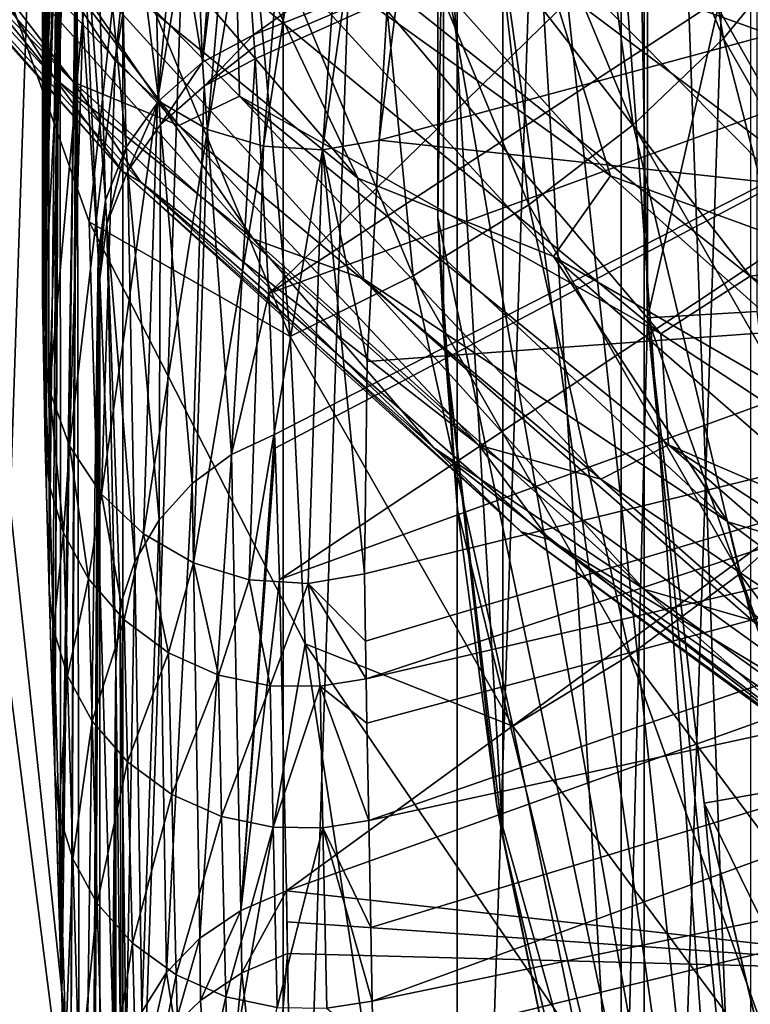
# Model space of a CAD drawing. Header units: metres. Extents: x -44 to 117, y -432 to 89.
# Tile 195 of 256: x -15.32 to -13, y -370.38 to -367.25. Entities that reach past the tile are written whole.
import ezdxf

# ---------------------------------------------------------------- set-up
doc = ezdxf.new("R2010")
doc.units = ezdxf.units.M
doc.layers.add('solid_125568', color=7, linetype='CONTINUOUS')

msp = doc.modelspace()

# ---------------------------------------------------------------- linework, layer by layer
at = {"layer": 'solid_125568'}
for points in [[(-12.704792, -355.645508, 850.690674), (-13.33773, -374.547577, 864.423828), (-13.337739, -356.216278, 851.105347)], [(-12.704792, -355.645508, 850.690674), (-12.704781, -375.118347, 864.838501), (-13.33773, -374.547577, 864.423828)], [(-13.337739, -356.216278, 851.105347), (-13.931556, -373.949921, 863.989624), (-13.931565, -356.813934, 851.539551)], [(-13.337739, -356.216278, 851.105347), (-13.33773, -374.547577, 864.423828), (-13.931556, -373.949921, 863.989624)], [(-13.931565, -356.813934, 851.539551), (-14.484526, -373.327118, 863.537109), (-14.484539, -357.436737, 851.992065)], [(-13.931565, -356.813934, 851.539551), (-13.931556, -373.949921, 863.989624), (-14.484526, -373.327118, 863.537109)], [(-14.484539, -357.436737, 851.992065), (-14.99498, -372.681061, 863.067688), (-14.994993, -358.082794, 852.461487)], [(-14.484539, -357.436737, 851.992065), (-14.484526, -373.327118, 863.537109), (-14.99498, -372.681061, 863.067688)], [(-14.994993, -358.082794, 852.461487), (-15.461454, -372.01355, 862.582764), (-15.461469, -358.750305, 852.946411)], [(-14.994993, -358.082794, 852.461487), (-14.99498, -372.681061, 863.067688), (-15.461454, -372.01355, 862.582764)], [(-13.341298, -363.191406, 154.391144), (-13, -362.227142, 153.800003), (-13, -372.619476, 153.800003)], [(-13.341298, -363.191406, 154.391144), (-13, -372.619476, 153.800003), (-13.610633, -364.147919, 154.857651)], [(-13.410286, -363.405518, 177.800003), (-13.787317, -364.9953, 177.800003), (-13.410283, -371.441101, 177.800003)], [(-13.326601, -368.202484, 177.800003), (-13.410286, -363.405518, 177.800003), (-13.410283, -371.441101, 177.800003)], [(-13.326601, -368.202484, 177.800003), (-13.3266, -366.644104, 177.800003), (-13.410286, -363.405518, 177.800003)], [(-13.610633, -364.147919, 154.857651), (-13, -372.619476, 153.800003), (-13.806292, -365.09729, 155.196533)], [(-15.236679, -364.438171, 289.153381), (-15.25, -364.986877, 284.50174), (-15.238944, -367.466003, 288.583466)], [(-15.236679, -364.438171, 289.153381), (-15.238944, -367.466003, 288.583466), (-15.206401, -366.874725, 292.766296)], [(-15.25, -364.986877, 284.50174), (-15.25, -368.037659, 284.341858), (-15.238944, -367.466003, 288.583466)], [(-15.25, -364.986877, 284.50174), (-15.245485, -365.291016, 281.794586), (-15.25, -368.037659, 284.341858)], [(-13.787317, -364.9953, 177.800003), (-13.975462, -366.606171, 177.800003), (-13.787315, -369.851318, 177.800003)], [(-13.787317, -364.9953, 177.800003), (-13.787315, -369.851318, 177.800003), (-13.410283, -371.441101, 177.800003)], [(-16.021473, -371.101959, 865.628662), (-14.966763, -372.415894, 866.583252), (-15.899395, -365.067871, 861.244629)], [(-14.966763, -372.415894, 866.583252), (-15.598846, -366.498932, 862.284363), (-15.899395, -365.067871, 861.244629)], [(-13.806292, -365.09729, 155.196533), (-13, -372.619476, 153.800003), (-13.930937, -366.038635, 155.41243)], [(-14.791455, -365.184052, 307.153687), (-15.121092, -367.229431, 292.816864), (-15.019219, -367.382782, 292.838043)], [(-14.677478, -365.315155, 307.170654), (-14.791455, -365.184052, 307.153687), (-15.019219, -367.382782, 292.838043)], [(-15.245485, -365.291016, 281.794586), (-15.249589, -368.14444, 283.523895), (-15.25, -368.037659, 284.341858)], [(-15.245485, -365.291016, 281.794586), (-15.248346, -368.250732, 282.701996), (-15.249589, -368.14444, 283.523895)], [(-15.245485, -365.291016, 281.794586), (-15.241152, -368.607544, 280.54422), (-15.248346, -368.250732, 282.701996)], [(-15.245485, -365.291016, 281.794586), (-15.232185, -365.579559, 279.124573), (-15.241152, -368.607544, 280.54422)], [(-14.677478, -365.315155, 307.170654), (-15.019219, -367.382782, 292.838043), (-14.884935, -367.508514, 292.854889)], [(-14.535792, -365.41983, 307.18277), (-14.677478, -365.315155, 307.170654), (-14.884935, -367.508514, 292.854889)], [(-14.535792, -365.41983, 307.18277), (-14.884935, -367.508514, 292.854889), (-14.725095, -367.600464, 292.866577)], [(-14.376568, -365.490662, 307.189209), (-14.535792, -365.41983, 307.18277), (-14.725095, -367.600464, 292.866577)], [(-14.376568, -365.490662, 307.189209), (-14.725095, -367.600464, 292.866577), (-14.547743, -367.653809, 292.872498)], [(-14.211884, -365.525146, 307.189911), (-14.376568, -365.490662, 307.189209), (-14.547743, -367.653809, 292.872498)], [(-13.908122, -365.49704, 307.187378), (-14.180046, -367.63443, 292.865875), (-12.224305, -367.106537, 292.789368)], [(-14.052959, -365.525757, 307.185547), (-14.180046, -367.63443, 292.865875), (-13.908122, -365.49704, 307.187378)], [(-12.085874, -365.527893, 269.892395), (-14.578855, -367.300354, 267.27179), (-14.635118, -366.500702, 269.98175)], [(-13.085814, -366.707611, 267.218292), (-14.578855, -367.300354, 267.27179), (-12.085874, -365.527893, 269.892395)], [(-14.211884, -365.525146, 307.189911), (-14.547743, -367.653809, 292.872498), (-14.359934, -367.665192, 292.872192)], [(-14.052959, -365.525757, 307.185547), (-14.211884, -365.525146, 307.189911), (-14.359934, -367.665192, 292.872192)], [(-14.052959, -365.525757, 307.185547), (-14.359934, -367.665192, 292.872192), (-14.180046, -367.63443, 292.865875)], [(-15.232185, -365.579559, 279.124573), (-15.237348, -368.755707, 279.798798), (-15.241152, -368.607544, 280.54422)], [(-15.232185, -365.579559, 279.124573), (-15.228593, -369.065674, 278.42746), (-15.237348, -368.755707, 279.798798)], [(-15.232185, -365.579559, 279.124573), (-15.196634, -366.121429, 275.189362), (-15.228593, -369.065674, 278.42746)], [(-13.572306, -366.142883, 863.128296), (-13.085316, -367.312195, 863.977844), (-13.331074, -365.878723, 863.377869)], [(-13.085316, -367.312195, 863.977844), (-12.852739, -367.027252, 864.212341), (-13.331074, -365.878723, 863.377869)], [(-13.930937, -366.038635, 155.41243), (-13, -372.619476, 153.800003), (-13.993933, -366.965973, 155.521545)], [(-15.196634, -366.121429, 275.189362), (-15.218055, -369.413727, 277.110657), (-15.228593, -369.065674, 278.42746)], [(-15.196634, -366.121429, 275.189362), (-15.211059, -369.638611, 276.35379), (-15.218055, -369.413727, 277.110657)], [(-15.196634, -366.121429, 275.189362), (-15.193983, -366.160736, 274.960205), (-15.211059, -369.638611, 276.35379)], [(-13.869694, -366.390869, 862.927429), (-13.372033, -367.585815, 863.795593), (-13.572306, -366.142883, 863.128296)], [(-13.372033, -367.585815, 863.795593), (-13.085316, -367.312195, 863.977844), (-13.572306, -366.142883, 863.128296)], [(-16.243168, -366.169891, 871.794739), (-15.211254, -367.438904, 872.886963), (-16.094326, -366.487701, 872.502136)], [(-15.658685, -366.73465, 871.888), (-15.211254, -367.438904, 872.886963), (-16.243168, -366.169891, 871.794739)], [(-15.193983, -366.160736, 274.960205), (-15.192678, -370.232086, 274.637085), (-15.211059, -369.638611, 276.35379)], [(-15.193983, -366.160736, 274.960205), (-15.143013, -366.921692, 271.299286), (-15.192678, -370.232086, 274.637085)], [(-14.530826, -368.122101, 264.949524), (-13.085814, -366.707611, 267.218292), (-11.553804, -366.178009, 267.170502)], [(-14.530826, -368.122101, 264.949524), (-11.553804, -366.178009, 267.170502), (-11.428061, -366.989655, 264.852448)], [(-16.269987, -366.194366, 873.211731), (-15.150941, -367.450592, 874.305664), (-15.995657, -366.34967, 873.840881)], [(-16.069996, -366.529541, 873.007813), (-15.150941, -367.450592, 874.305664), (-16.269987, -366.194366, 873.211731)], [(-15.822143, -366.275696, 874.284607), (-15.995657, -366.34967, 873.840881), (-14.816579, -367.587769, 874.926758)], [(-14.623866, -367.494629, 875.359558), (-15.822143, -366.275696, 874.284607), (-14.816579, -367.587769, 874.926758)], [(-14.631992, -367.140778, 875.562195), (-15.822143, -366.275696, 874.284607), (-14.623866, -367.494629, 875.359558)], [(-14.74098, -367.387299, 267.296814), (-14.908323, -366.372589, 271.176239), (-14.787606, -366.27597, 271.154694)], [(-14.74098, -367.387299, 267.296814), (-14.787606, -366.27597, 271.154694), (-14.651566, -366.263214, 270.907043)], [(-14.74098, -367.387299, 267.296814), (-14.651566, -366.263214, 270.907043), (-14.635118, -366.500702, 269.98175)], [(-12.713061, -367.379791, 877.206543), (-14.030352, -366.326752, 876.242126), (-13.854426, -366.967712, 876.385559)], [(-12.587609, -366.984833, 877.237671), (-14.030352, -366.326752, 876.242126), (-12.713061, -367.379791, 877.206543)], [(-15.150941, -367.450592, 874.305664), (-14.816579, -367.587769, 874.926758), (-15.995657, -366.34967, 873.840881)], [(-14.879909, -367.509491, 267.333832), (-15.009212, -366.492584, 271.203766), (-14.908323, -366.372589, 271.176239)], [(-14.74098, -367.387299, 267.296814), (-14.879909, -367.509491, 267.333832), (-14.908323, -366.372589, 271.176239)], [(-14.214184, -366.615173, 862.781433), (-13.704163, -367.839752, 863.671143), (-13.869694, -366.390869, 862.927429)], [(-13.704163, -367.839752, 863.671143), (-13.372033, -367.585815, 863.795593), (-13.869694, -366.390869, 862.927429)], [(-16.094326, -366.487701, 872.502136), (-14.995515, -367.734253, 873.581482), (-16.069996, -366.529541, 873.007813)], [(-15.211254, -367.438904, 872.886963), (-14.995515, -367.734253, 873.581482), (-16.094326, -366.487701, 872.502136)], [(-15.598846, -366.498932, 862.284363), (-15.102138, -367.893768, 863.297729), (-15.001402, -366.966217, 862.670105)], [(-14.966763, -372.415894, 866.583252), (-15.102138, -367.893768, 863.297729), (-15.598846, -366.498932, 862.284363)], [(-14.983838, -367.656738, 267.37973), (-15.083716, -366.629456, 271.235809), (-15.009212, -366.492584, 271.203766)], [(-14.879909, -367.509491, 267.333832), (-14.983838, -367.656738, 267.37973), (-15.009212, -366.492584, 271.203766)], [(-14.74098, -367.387299, 267.296814), (-14.635118, -366.500702, 269.98175), (-14.578855, -367.300354, 267.27179)], [(-16.069996, -366.529541, 873.007813), (-14.93782, -367.768463, 874.085266), (-15.150941, -367.450592, 874.305664)], [(-14.995515, -367.734253, 873.581482), (-14.93782, -367.768463, 874.085266), (-16.069996, -366.529541, 873.007813)], [(-15.264919, -366.568359, 871.13678), (-14.248115, -367.755432, 872.160889), (-15.306357, -366.892365, 871.686768)], [(-14.666119, -366.872467, 871.199524), (-14.248115, -367.755432, 872.160889), (-15.264919, -366.568359, 871.13678)], [(-14.595287, -366.808899, 862.694824), (-14.071591, -368.066345, 863.608398), (-14.214184, -366.615173, 862.781433)], [(-14.071591, -368.066345, 863.608398), (-13.704163, -367.839752, 863.671143), (-14.214184, -366.615173, 862.781433)], [(-13.993933, -367.880646, 155.521545), (-13.975461, -368.240448, 177.800003), (-13.975462, -366.606171, 177.800003)], [(-13.993933, -366.965973, 155.521545), (-13.993933, -367.880646, 155.521545), (-13.975462, -366.606171, 177.800003)], [(-13.975462, -366.606171, 177.800003), (-13.975461, -368.240448, 177.800003), (-13.787315, -369.851318, 177.800003)], [(-15.050005, -367.825104, 267.433319), (-15.128337, -366.774841, 271.270416), (-15.083716, -366.629456, 271.235809)], [(-14.983838, -367.656738, 267.37973), (-15.050005, -367.825104, 267.433319), (-15.083716, -366.629456, 271.235809)], [(-14.44374, -366.631744, 870.868347), (-13.444771, -367.748413, 871.83844), (-14.666119, -366.872467, 871.199524)], [(-13.679627, -366.988983, 871.129272), (-13.444771, -367.748413, 871.83844), (-14.44374, -366.631744, 870.868347)], [(-13.327409, -366.646973, 174.800003), (-13.3266, -366.644104, 177.800003), (-13.326601, -368.202484, 177.800003)], [(-13.327409, -366.646973, 174.800003), (-13.327409, -368.199646, 174.800003), (-12.978006, -366.667419, 174.449997)], [(-13.327409, -366.646973, 174.800003), (-13.326601, -368.202484, 177.800003), (-13.327409, -368.199646, 174.800003)], [(-13.327409, -368.199646, 174.800003), (-12.978006, -368.179199, 174.449997), (-12.978006, -366.667419, 174.449997)], [(-14.576249, -367.338348, 267.155609), (-14.578855, -367.300354, 267.27179), (-13.085814, -366.707611, 267.218292)], [(-14.573834, -367.376526, 267.040009), (-14.576249, -367.338348, 267.155609), (-13.085814, -366.707611, 267.218292)], [(-14.573834, -367.376526, 267.040009), (-13.085814, -366.707611, 267.218292), (-14.530826, -368.122101, 264.949524)], [(-15.658685, -366.73465, 871.888), (-14.580258, -367.947784, 872.936279), (-15.211254, -367.438904, 872.886963)], [(-15.306357, -366.892365, 871.686768), (-14.580258, -367.947784, 872.936279), (-15.658685, -366.73465, 871.888)], [(-15.128337, -366.774841, 271.270416), (-15.072936, -368.000397, 267.490051), (-15.139465, -366.974976, 271.081055)], [(-15.050005, -367.825104, 267.433319), (-15.072936, -368.000397, 267.490051), (-15.128337, -366.774841, 271.270416)], [(-15.001402, -366.966217, 862.670105), (-14.463135, -368.258636, 863.609131), (-14.595287, -366.808899, 862.694824)], [(-14.463135, -368.258636, 863.609131), (-14.071591, -368.066345, 863.608398), (-14.595287, -366.808899, 862.694824)], [(-13.333728, -366.806763, 870.996826), (-12.631428, -368.044159, 872.055908), (-13.679627, -366.988983, 871.129272)], [(-13.333728, -366.806763, 870.996826), (-12.311411, -367.833405, 871.902466), (-12.631428, -368.044159, 872.055908)], [(-12.454957, -367.15976, 871.409973), (-12.311411, -367.833405, 871.902466), (-13.333728, -366.806763, 870.996826)], [(-15.206401, -366.874725, 292.766296), (-15.25, -368.037659, 284.341858), (-15.249589, -368.14444, 283.523895)], [(-15.206401, -366.874725, 292.766296), (-15.238944, -367.466003, 288.583466), (-15.25, -368.037659, 284.341858)], [(-15.206401, -366.874725, 292.766296), (-15.249589, -368.14444, 283.523895), (-15.248346, -368.250732, 282.701996)], [(-15.185318, -367.054169, 292.792114), (-15.206401, -366.874725, 292.766296), (-15.248346, -368.250732, 282.701996)], [(-14.666119, -366.872467, 871.199524), (-13.626084, -368.00415, 872.181763), (-14.248115, -367.755432, 872.160889)], [(-13.444771, -367.748413, 871.83844), (-13.626084, -368.00415, 872.181763), (-14.666119, -366.872467, 871.199524)], [(-15.306357, -366.892365, 871.686768), (-14.230198, -368.075562, 872.71051), (-14.580258, -367.947784, 872.936279)], [(-14.248115, -367.755432, 872.160889), (-14.230198, -368.075562, 872.71051), (-15.306357, -366.892365, 871.686768)], [(-15.143013, -366.921692, 271.299286), (-15.188947, -370.354156, 274.323486), (-15.192678, -370.232086, 274.637085)], [(-15.143013, -366.921692, 271.299286), (-15.162721, -371.224854, 272.341675), (-15.188947, -370.354156, 274.323486)], [(-15.143013, -366.921692, 271.299286), (-15.139465, -366.974976, 271.081055), (-15.162721, -371.224854, 272.341675)], [(-15.102138, -367.893768, 863.297729), (-14.463135, -368.258636, 863.609131), (-15.001402, -366.966217, 862.670105)], [(-13.854426, -366.967712, 876.385559), (-14.354566, -366.985443, 875.925049), (-13.000362, -368.066986, 876.90564)], [(-13.993933, -366.965973, 155.521545), (-13, -372.619476, 153.800003), (-13.993933, -367.880646, 155.521545)], [(-12.478943, -368.000916, 877.332458), (-13.854426, -366.967712, 876.385559), (-13.000362, -368.066986, 876.90564)], [(-12.713061, -367.379791, 877.206543), (-13.854426, -366.967712, 876.385559), (-12.478943, -368.000916, 877.332458)], [(-15.139465, -366.974976, 271.081055), (-15.131612, -372.286011, 270.337799), (-15.162721, -371.224854, 272.341675)], [(-15.139465, -366.974976, 271.081055), (-15.072936, -368.000397, 267.490051), (-15.131612, -372.286011, 270.337799)], [(-14.354566, -366.985443, 875.925049), (-14.631992, -367.140778, 875.562195), (-13.284472, -368.249573, 876.560181)], [(-14.512184, -368.570129, 263.829437), (-14.530826, -368.122101, 264.949524), (-11.428061, -366.989655, 264.852448)], [(-14.51062, -368.613007, 263.726807), (-14.512184, -368.570129, 263.829437), (-11.428061, -366.989655, 264.852448)], [(-14.51062, -368.613007, 263.726807), (-11.428061, -366.989655, 264.852448), (-14.497082, -369.030914, 262.764679)], [(-11.428061, -366.989655, 264.852448), (-11.749379, -368.033966, 262.683044), (-14.497082, -369.030914, 262.764679)], [(-13.000362, -368.066986, 876.90564), (-14.354566, -366.985443, 875.925049), (-13.284472, -368.249573, 876.560181)], [(-13.679627, -366.988983, 871.129272), (-12.631428, -368.044159, 872.055908), (-13.444771, -367.748413, 871.83844)], [(-13.085316, -367.312195, 863.977844), (-12.444913, -368.432037, 864.791443), (-12.852739, -367.027252, 864.212341)], [(-15.185318, -367.054169, 292.792114), (-15.248346, -368.250732, 282.701996), (-15.227671, -368.430267, 282.725128)], [(-15.121092, -367.229431, 292.816864), (-15.185318, -367.054169, 292.792114), (-15.227671, -368.430267, 282.725128)], [(-12.224305, -367.106537, 292.789368), (-14.180046, -367.63443, 292.865875), (-10.305512, -368.055298, 282.690155)], [(-13.284472, -368.249573, 876.560181), (-14.631992, -367.140778, 875.562195), (-14.623866, -367.494629, 875.359558)], [(-15.121092, -367.229431, 292.816864), (-15.227671, -368.430267, 282.725128), (-15.164044, -368.60556, 282.747833)], [(-15.019219, -367.382782, 292.838043), (-15.121092, -367.229431, 292.816864), (-15.164044, -368.60556, 282.747833)], [(-14.73591, -367.463226, 267.065369), (-14.74098, -367.387299, 267.296814), (-14.578855, -367.300354, 267.27179)], [(-14.73591, -367.463226, 267.065369), (-14.578855, -367.300354, 267.27179), (-14.576249, -367.338348, 267.155609)], [(-13.372033, -367.585815, 863.795593), (-12.717598, -368.730194, 864.627014), (-13.085316, -367.312195, 863.977844)], [(-12.717598, -368.730194, 864.627014), (-12.444913, -368.432037, 864.791443), (-13.085316, -367.312195, 863.977844)], [(-14.73591, -367.463226, 267.065369), (-14.576249, -367.338348, 267.155609), (-14.573834, -367.376526, 267.040009)], [(-14.649034, -368.633728, 263.858551), (-14.73591, -367.463226, 267.065369), (-14.573834, -367.376526, 267.040009)], [(-14.649034, -368.633728, 263.858551), (-14.573834, -367.376526, 267.040009), (-14.530826, -368.122101, 264.949524)], [(-15.019219, -367.382782, 292.838043), (-15.164044, -368.60556, 282.747833), (-15.06285, -368.759033, 282.767792)], [(-14.884935, -367.508514, 292.854889), (-15.019219, -367.382782, 292.838043), (-15.06285, -368.759033, 282.767792)], [(-14.874926, -367.585205, 267.102875), (-14.879909, -367.509491, 267.333832), (-14.74098, -367.387299, 267.296814)], [(-14.73591, -367.463226, 267.065369), (-14.874926, -367.585205, 267.102875), (-14.74098, -367.387299, 267.296814)], [(-15.211254, -367.438904, 872.886963), (-14.007576, -368.610748, 873.910095), (-14.995515, -367.734253, 873.581482)], [(-14.580258, -367.947784, 872.936279), (-14.007576, -368.610748, 873.910095), (-15.211254, -367.438904, 872.886963)], [(-15.150941, -367.450592, 874.305664), (-13.862666, -368.603485, 875.325073), (-14.816579, -367.587769, 874.926758)], [(-14.93782, -367.768463, 874.085266), (-13.862666, -368.603485, 875.325073), (-15.150941, -367.450592, 874.305664)], [(-14.774403, -368.725555, 263.895599), (-14.874926, -367.585205, 267.102875), (-14.73591, -367.463226, 267.065369)], [(-14.774403, -368.725555, 263.895599), (-14.73591, -367.463226, 267.065369), (-14.649034, -368.633728, 263.858551)], [(-14.623866, -367.494629, 875.359558), (-14.816579, -367.587769, 874.926758), (-13.475769, -368.712097, 875.929321)], [(-13.260243, -368.602905, 876.353882), (-14.623866, -367.494629, 875.359558), (-13.475769, -368.712097, 875.929321)], [(-13.284472, -368.249573, 876.560181), (-14.623866, -367.494629, 875.359558), (-13.260243, -368.602905, 876.353882)], [(-14.884935, -367.508514, 292.854889), (-15.06285, -368.759033, 282.767792), (-14.929266, -368.88504, 282.784302)], [(-14.978953, -367.732269, 267.149445), (-14.983838, -367.656738, 267.37973), (-14.879909, -367.509491, 267.333832)], [(-14.874926, -367.585205, 267.102875), (-14.978953, -367.732269, 267.149445), (-14.879909, -367.509491, 267.333832)], [(-14.725095, -367.600464, 292.866577), (-14.884935, -367.508514, 292.854889), (-14.929266, -368.88504, 282.784302)], [(-14.87932, -368.84082, 263.942657), (-14.978953, -367.732269, 267.149445), (-14.874926, -367.585205, 267.102875)], [(-14.87932, -368.84082, 263.942657), (-14.874926, -367.585205, 267.102875), (-14.774403, -368.725555, 263.895599)], [(-13.862666, -368.603485, 875.325073), (-13.475769, -368.712097, 875.929321), (-14.816579, -367.587769, 874.926758)], [(-13.704163, -367.839752, 863.671143), (-13.033472, -369.012573, 864.523254), (-13.372033, -367.585815, 863.795593)], [(-13.033472, -369.012573, 864.523254), (-12.717598, -368.730194, 864.627014), (-13.372033, -367.585815, 863.795593)], [(-14.725095, -367.600464, 292.866577), (-14.929266, -368.88504, 282.784302), (-14.770142, -368.977356, 282.796509)], [(-14.547743, -367.653809, 292.872498), (-14.725095, -367.600464, 292.866577), (-14.770142, -368.977356, 282.796509)], [(-15.045204, -367.900452, 267.203827), (-15.050005, -367.825104, 267.433319), (-14.983838, -367.656738, 267.37973)], [(-14.978953, -367.732269, 267.149445), (-15.045204, -367.900452, 267.203827), (-14.983838, -367.656738, 267.37973)], [(-14.547743, -367.653809, 292.872498), (-14.770142, -368.977356, 282.796509), (-14.593381, -369.031189, 282.803802)], [(-14.359934, -367.665192, 292.872192), (-14.547743, -367.653809, 292.872498), (-14.593381, -369.031189, 282.803802)], [(-14.359934, -367.665192, 292.872192), (-14.217641, -368.337708, 287.878601), (-14.180046, -367.63443, 292.865875)], [(-14.180046, -367.63443, 292.865875), (-14.217641, -368.337708, 287.878601), (-10.305512, -368.055298, 282.690155)], [(-14.359934, -367.665192, 292.872192), (-14.593381, -369.031189, 282.803802), (-14.405929, -369.043152, 282.805725)], [(-14.359934, -367.665192, 292.872192), (-14.405929, -369.043152, 282.805725), (-14.226283, -369.013062, 282.802216)], [(-14.359934, -367.665192, 292.872192), (-14.226283, -369.013062, 282.802216), (-14.217641, -368.337708, 287.878601)], [(-14.956758, -368.972961, 263.99707), (-15.045204, -367.900452, 267.203827), (-14.978953, -367.732269, 267.149445)], [(-14.995515, -367.734253, 873.581482), (-13.729029, -368.878937, 874.588013), (-14.93782, -367.768463, 874.085266)], [(-14.007576, -368.610748, 873.910095), (-13.729029, -368.878937, 874.588013), (-14.995515, -367.734253, 873.581482)], [(-14.956758, -368.972961, 263.99707), (-14.978953, -367.732269, 267.149445), (-14.87932, -368.84082, 263.942657)], [(-13.444771, -367.748413, 871.83844), (-12.295752, -368.772247, 872.743042), (-13.626084, -368.00415, 872.181763)], [(-12.631428, -368.044159, 872.055908), (-12.295752, -368.772247, 872.743042), (-13.444771, -367.748413, 871.83844)], [(-14.93782, -367.768463, 874.085266), (-13.639389, -368.903229, 875.08783), (-13.862666, -368.603485, 875.325073)], [(-13.729029, -368.878937, 874.588013), (-13.639389, -368.903229, 875.08783), (-14.93782, -367.768463, 874.085266)], [(-14.248115, -367.755432, 872.160889), (-13.071427, -368.847412, 873.117859), (-14.230198, -368.075562, 872.71051)], [(-13.626084, -368.00415, 872.181763), (-13.071427, -368.847412, 873.117859), (-14.248115, -367.755432, 872.160889)], [(-15.050005, -367.825104, 267.433319), (-15.070566, -368.037811, 267.375671), (-15.072936, -368.000397, 267.490051)], [(-15.050005, -367.825104, 267.433319), (-15.068182, -368.075531, 267.261383), (-15.070566, -368.037811, 267.375671)], [(-15.045204, -367.900452, 267.203827), (-15.068182, -368.075531, 267.261383), (-15.050005, -367.825104, 267.433319)], [(-14.071591, -368.066345, 863.608398), (-13.382919, -369.270599, 864.483337), (-13.704163, -367.839752, 863.671143)], [(-13.382919, -369.270599, 864.483337), (-13.033472, -369.012573, 864.523254), (-13.704163, -367.839752, 863.671143)], [(-15.102138, -367.893768, 863.297729), (-14.415497, -369.234894, 864.272156), (-14.463135, -368.258636, 863.609131)], [(-14.966763, -372.415894, 866.583252), (-14.415497, -369.234894, 864.272156), (-15.102138, -367.893768, 863.297729)], [(-15.045204, -367.900452, 267.203827), (-15.017241, -369.295746, 264.013672), (-15.068182, -368.075531, 267.261383)], [(-15.003031, -369.113464, 264.055328), (-15.017241, -369.295746, 264.013672), (-15.045204, -367.900452, 267.203827)], [(-15.003031, -369.113464, 264.055328), (-15.045204, -367.900452, 267.203827), (-14.956758, -368.972961, 263.99707)], [(-13.993933, -367.880646, 155.521545), (-13.930937, -368.807983, 155.41243), (-13.975461, -368.240448, 177.800003)], [(-13.993933, -367.880646, 155.521545), (-13, -372.619476, 153.800003), (-13.930937, -368.807983, 155.41243)], [(-14.580258, -367.947784, 872.936279), (-13.339009, -369.060913, 873.913513), (-14.007576, -368.610748, 873.910095)], [(-14.230198, -368.075562, 872.71051), (-13.339009, -369.060913, 873.913513), (-14.580258, -367.947784, 872.936279)], [(-15.072936, -368.000397, 267.490051), (-15.101157, -373.398682, 268.608337), (-15.131612, -372.286011, 270.337799)], [(-15.072936, -368.000397, 267.490051), (-15.099434, -373.464966, 268.515686), (-15.101157, -373.398682, 268.608337)], [(-15.072936, -368.000397, 267.490051), (-15.070566, -368.037811, 267.375671), (-15.099434, -373.464966, 268.515686)], [(-13.626084, -368.00415, 872.181763), (-12.434539, -369.039703, 873.096008), (-13.071427, -368.847412, 873.117859)], [(-12.295752, -368.772247, 872.743042), (-12.434539, -369.039703, 873.096008), (-13.626084, -368.00415, 872.181763)], [(-12.478943, -368.000916, 877.332458), (-13.000362, -368.066986, 876.90564), (-11.498816, -369.025909, 877.795532)], [(-14.497082, -369.030914, 262.764679), (-11.749379, -368.033966, 262.683044), (-14.474651, -370.019714, 260.726715)], [(-11.749379, -368.033966, 262.683044), (-12.144787, -369.186188, 260.659454), (-14.474651, -370.019714, 260.726715)], [(-15.070566, -368.037811, 267.375671), (-15.068182, -368.075531, 267.261383), (-15.099434, -373.464966, 268.515686)], [(-14.463135, -368.258636, 863.609131), (-13.7553, -369.496399, 864.508423), (-14.071591, -368.066345, 863.608398)], [(-14.226283, -369.013062, 282.802216), (-14.223347, -369.226654, 281.367554), (-10.305512, -368.055298, 282.690155)], [(-14.217641, -368.337708, 287.878601), (-14.226283, -369.013062, 282.802216), (-10.305512, -368.055298, 282.690155)], [(-14.223347, -369.226654, 281.367554), (-14.221376, -369.346008, 280.69873), (-10.305512, -368.055298, 282.690155)], [(-14.221376, -369.346008, 280.69873), (-10.298797, -368.436615, 280.391083), (-10.305512, -368.055298, 282.690155)], [(-13.7553, -369.496399, 864.508423), (-13.382919, -369.270599, 864.483337), (-14.071591, -368.066345, 863.608398)], [(-13.000362, -368.066986, 876.90564), (-13.284472, -368.249573, 876.560181), (-11.78586, -369.235657, 877.467834)], [(-11.498816, -369.025909, 877.795532), (-13.000362, -368.066986, 876.90564), (-11.78586, -369.235657, 877.467834)], [(-15.099434, -373.464966, 268.515686), (-15.068182, -368.075531, 267.261383), (-15.068182, -374.751312, 266.91153)], [(-15.068182, -368.075531, 267.261383), (-15.017241, -369.295746, 264.013672), (-15.068182, -374.751312, 266.91153)], [(-14.230198, -368.075562, 872.71051), (-12.995608, -369.159302, 873.663635), (-13.339009, -369.060913, 873.913513)], [(-13.071427, -368.847412, 873.117859), (-12.995608, -369.159302, 873.663635), (-14.230198, -368.075562, 872.71051)], [(-14.649034, -368.633728, 263.858551), (-14.530826, -368.122101, 264.949524), (-14.512184, -368.570129, 263.829437)], [(-13.327409, -368.199646, 174.800003), (-12.802501, -369.680725, 174.449997), (-12.978006, -368.179199, 174.449997)], [(-13.326601, -368.202484, 177.800003), (-13.410283, -371.441101, 177.800003), (-12.855899, -372.965393, 177.800003)], [(-13.327409, -368.199646, 174.800003), (-13.147158, -369.741669, 174.800003), (-12.802501, -369.680725, 174.449997)], [(-13.327409, -368.199646, 174.800003), (-13.326601, -368.202484, 177.800003), (-13.147192, -369.738586, 177.800003)], [(-13.327409, -368.199646, 174.800003), (-13.147192, -369.738586, 177.800003), (-13.147158, -369.741669, 174.800003)], [(-13.147192, -369.738586, 177.800003), (-13.326601, -368.202484, 177.800003), (-12.855899, -372.965393, 177.800003)], [(-15.227695, -368.731537, 280.59549), (-15.227671, -368.430267, 282.725128), (-15.248346, -368.250732, 282.701996)], [(-15.227695, -368.731537, 280.59549), (-15.248346, -368.250732, 282.701996), (-15.241152, -368.607544, 280.54422)], [(-13.806292, -369.749329, 155.196533), (-13.787315, -369.851318, 177.800003), (-13.975461, -368.240448, 177.800003)], [(-13.930937, -368.807983, 155.41243), (-13.806292, -369.749329, 155.196533), (-13.975461, -368.240448, 177.800003)], [(-11.78586, -369.235657, 877.467834), (-13.284472, -368.249573, 876.560181), (-13.260243, -368.602905, 876.353882)], [(-14.415497, -369.234894, 864.272156), (-13.7553, -369.496399, 864.508423), (-14.463135, -368.258636, 863.609131)], [(-15.183037, -368.881836, 280.623779), (-15.227671, -368.430267, 282.725128), (-15.227695, -368.731537, 280.59549)], [(-15.183037, -368.881836, 280.623779), (-15.164044, -368.60556, 282.747833), (-15.227671, -368.430267, 282.725128)], [(-14.221376, -369.346008, 280.69873), (-14.218879, -369.487457, 279.985748), (-10.298797, -368.436615, 280.391083)], [(-14.218879, -369.487457, 279.985748), (-14.213104, -369.795898, 278.638428), (-10.298797, -368.436615, 280.391083)], [(-14.213104, -369.795898, 278.638428), (-10.288311, -368.941132, 278.22467), (-10.298797, -368.436615, 280.391083)], [(-14.619342, -370.081757, 260.759216), (-14.649034, -368.633728, 263.858551), (-14.512184, -368.570129, 263.829437)], [(-14.619342, -370.081757, 260.759216), (-14.512184, -368.570129, 263.829437), (-14.51062, -368.613007, 263.726807)], [(-15.241152, -368.607544, 280.54422), (-15.237348, -368.755707, 279.798798), (-15.228593, -369.065674, 278.42746)], [(-15.227695, -368.731537, 280.59549), (-15.241152, -368.607544, 280.54422), (-15.228593, -369.065674, 278.42746)], [(-15.103806, -369.028015, 280.651459), (-15.164044, -368.60556, 282.747833), (-15.183037, -368.881836, 280.623779)], [(-15.103806, -369.028015, 280.651459), (-15.06285, -368.759033, 282.767792), (-15.164044, -368.60556, 282.747833)], [(-14.619342, -370.081757, 260.759216), (-14.51062, -368.613007, 263.726807), (-14.497082, -369.030914, 262.764679)], [(-14.007576, -368.610748, 873.910095), (-12.647056, -369.672424, 874.854309), (-13.729029, -368.878937, 874.588013)], [(-13.339009, -369.060913, 873.913513), (-12.647056, -369.672424, 874.854309), (-14.007576, -368.610748, 873.910095)], [(-13.862666, -368.603485, 875.325073), (-12.420583, -369.640106, 876.260071), (-13.475769, -368.712097, 875.929321)], [(-13.639389, -368.903229, 875.08783), (-12.420583, -369.640106, 876.260071), (-13.862666, -368.603485, 875.325073)], [(-13.260243, -368.602905, 876.353882), (-13.475769, -368.712097, 875.929321), (-11.979519, -369.716217, 876.844482)], [(-11.746072, -369.587128, 877.257202), (-13.260243, -368.602905, 876.353882), (-11.979519, -369.716217, 876.844482)], [(-11.78586, -369.235657, 877.467834), (-13.260243, -368.602905, 876.353882), (-11.746072, -369.587128, 877.257202)], [(-14.749599, -370.170197, 260.805634), (-14.774403, -368.725555, 263.895599), (-14.649034, -368.633728, 263.858551)], [(-14.619342, -370.081757, 260.759216), (-14.749599, -370.170197, 260.805634), (-14.649034, -368.633728, 263.858551)], [(-12.420583, -369.640106, 876.260071), (-11.979519, -369.716217, 876.844482), (-13.475769, -368.712097, 875.929321)], [(-15.227695, -368.731537, 280.59549), (-15.228593, -369.065674, 278.42746), (-15.215378, -369.188904, 278.490021)], [(-15.183037, -368.881836, 280.623779), (-15.227695, -368.731537, 280.59549), (-15.215378, -369.188904, 278.490021)], [(-14.855643, -370.278961, 260.862732), (-14.87932, -368.84082, 263.942657), (-14.774403, -368.725555, 263.895599)], [(-14.749599, -370.170197, 260.805634), (-14.855643, -370.278961, 260.862732), (-14.774403, -368.725555, 263.895599)], [(-13.033472, -369.012573, 864.523254), (-12.209977, -370.119843, 865.327759), (-12.717598, -368.730194, 864.627014)], [(-14.990763, -369.158722, 280.676392), (-15.06285, -368.759033, 282.767792), (-15.103806, -369.028015, 280.651459)], [(-14.990763, -369.158722, 280.676392), (-14.929266, -368.88504, 282.784302), (-15.06285, -368.759033, 282.767792)], [(-13.930937, -368.807983, 155.41243), (-13, -372.619476, 153.800003), (-13.806292, -369.749329, 155.196533)], [(-14.934723, -370.404388, 260.92865), (-14.956758, -368.972961, 263.99707), (-14.87932, -368.84082, 263.942657)], [(-14.855643, -370.278961, 260.862732), (-14.934723, -370.404388, 260.92865), (-14.87932, -368.84082, 263.942657)], [(-13.071427, -368.847412, 873.117859), (-11.749192, -369.832062, 873.998413), (-12.995608, -369.159302, 873.663635)], [(-12.434539, -369.039703, 873.096008), (-11.749192, -369.832062, 873.998413), (-13.071427, -368.847412, 873.117859)], [(-13.729029, -368.878937, 874.588013), (-12.310096, -369.908966, 875.511902), (-13.639389, -368.903229, 875.08783)], [(-12.647056, -369.672424, 874.854309), (-12.310096, -369.908966, 875.511902), (-13.729029, -368.878937, 874.588013)], [(-15.183037, -368.881836, 280.623779), (-15.215378, -369.188904, 278.490021), (-15.170965, -369.337097, 278.527161)], [(-15.103806, -369.028015, 280.651459), (-15.183037, -368.881836, 280.623779), (-15.170965, -369.337097, 278.527161)], [(-14.849741, -369.263245, 280.696564), (-14.929266, -368.88504, 282.784302), (-14.990763, -369.158722, 280.676392)], [(-14.849741, -369.263245, 280.696564), (-14.770142, -368.977356, 282.796509), (-14.929266, -368.88504, 282.784302)], [(-13.639389, -368.903229, 875.08783), (-12.190014, -369.92099, 876.005676), (-12.420583, -369.640106, 876.260071)], [(-12.310096, -369.908966, 875.511902), (-12.190014, -369.92099, 876.005676), (-13.639389, -368.903229, 875.08783)], [(-14.213104, -369.795898, 278.638428), (-14.206509, -370.136108, 277.377655), (-10.288311, -368.941132, 278.22467)], [(-14.206509, -370.136108, 277.377655), (-14.201941, -370.369781, 276.60907), (-10.288311, -368.941132, 278.22467)], [(-14.201941, -370.369781, 276.60907), (-10.274624, -369.557465, 276.189972), (-10.288311, -368.941132, 278.22467)], [(-14.983963, -370.542969, 261.001526), (-15.003031, -369.113464, 264.055328), (-14.956758, -368.972961, 263.99707)], [(-14.934723, -370.404388, 260.92865), (-14.983963, -370.542969, 261.001526), (-14.956758, -368.972961, 263.99707)], [(-14.690856, -369.334106, 280.710541), (-14.770142, -368.977356, 282.796509), (-14.849741, -369.263245, 280.696564)], [(-14.690856, -369.334106, 280.710541), (-14.593381, -369.031189, 282.803802), (-14.770142, -368.977356, 282.796509)], [(-15.103806, -369.028015, 280.651459), (-15.170965, -369.337097, 278.527161), (-15.092118, -369.481201, 278.563538)], [(-14.990763, -369.158722, 280.676392), (-15.103806, -369.028015, 280.651459), (-15.092118, -369.481201, 278.563538)], [(-14.526196, -369.368805, 280.717773), (-14.593381, -369.031189, 282.803802), (-14.690856, -369.334106, 280.710541)], [(-14.619342, -370.081757, 260.759216), (-14.497082, -369.030914, 262.764679), (-14.474651, -370.019714, 260.726715)], [(-14.526196, -369.368805, 280.717773), (-14.405929, -369.043152, 282.805725), (-14.593381, -369.031189, 282.803802)], [(-14.405929, -369.043152, 282.805725), (-14.223347, -369.226654, 281.367554), (-14.226283, -369.013062, 282.802216)], [(-13.382919, -369.270599, 864.483337), (-12.537345, -370.407532, 865.309387), (-13.033472, -369.012573, 864.523254)], [(-12.537345, -370.407532, 865.309387), (-12.209977, -370.119843, 865.327759), (-13.033472, -369.012573, 864.523254)], [(-15.228593, -369.065674, 278.42746), (-15.218055, -369.413727, 277.110657), (-15.211059, -369.638611, 276.35379)], [(-15.215378, -369.188904, 278.490021), (-15.228593, -369.065674, 278.42746), (-15.211059, -369.638611, 276.35379)], [(-14.367036, -369.36972, 280.718689), (-14.405929, -369.043152, 282.805725), (-14.526196, -369.368805, 280.717773)], [(-14.405929, -369.043152, 282.805725), (-14.221376, -369.346008, 280.69873), (-14.223347, -369.226654, 281.367554)], [(-14.367036, -369.36972, 280.718689), (-14.221376, -369.346008, 280.69873), (-14.405929, -369.043152, 282.805725)], [(-13.339009, -369.060913, 873.913513), (-11.949782, -370.061523, 874.81012), (-12.647056, -369.672424, 874.854309)], [(-12.995608, -369.159302, 873.663635), (-11.949782, -370.061523, 874.81012), (-13.339009, -369.060913, 873.913513)], [(-15.003031, -369.113464, 264.055328), (-15.000211, -370.684509, 261.076019), (-15.017241, -369.295746, 264.013672)], [(-14.983963, -370.542969, 261.001526), (-15.000211, -370.684509, 261.076019), (-15.003031, -369.113464, 264.055328)], [(-14.990763, -369.158722, 280.676392), (-15.092118, -369.481201, 278.563538), (-14.979618, -369.610046, 278.596344)], [(-14.849741, -369.263245, 280.696564), (-14.990763, -369.158722, 280.676392), (-14.979618, -369.610046, 278.596344)], [(-15.215378, -369.188904, 278.490021), (-15.211059, -369.638611, 276.35379), (-15.198046, -369.773041, 276.415558)], [(-15.170965, -369.337097, 278.527161), (-15.215378, -369.188904, 278.490021), (-15.198046, -369.773041, 276.415558)], [(-14.474651, -370.019714, 260.726715), (-12.144787, -369.186188, 260.659454), (-12.140625, -370.280304, 258.792084)], [(-14.966763, -372.415894, 866.583252), (-13.748048, -373.633423, 867.467896), (-14.415497, -369.234894, 864.272156)], [(-14.415497, -369.234894, 864.272156), (-13.547546, -370.505371, 865.19519), (-13.7553, -369.496399, 864.508423)], [(-13.748048, -373.633423, 867.467896), (-13.547546, -370.505371, 865.19519), (-14.415497, -369.234894, 864.272156)], [(-14.849741, -369.263245, 280.696564), (-14.979618, -369.610046, 278.596344), (-14.839269, -369.713165, 278.622986)], [(-14.690856, -369.334106, 280.710541), (-14.849741, -369.263245, 280.696564), (-14.839269, -369.713165, 278.622986)], [(-13.7553, -369.496399, 864.508423), (-12.886197, -370.664978, 865.357422), (-13.382919, -369.270599, 864.483337)], [(-12.886197, -370.664978, 865.357422), (-12.537345, -370.407532, 865.309387), (-13.382919, -369.270599, 864.483337)], [(-15.017241, -369.295746, 264.013672), (-15.061746, -375.041199, 266.586609), (-15.068182, -374.751312, 266.91153)], [(-15.017241, -369.295746, 264.013672), (-15.055755, -375.337921, 266.267853), (-15.061746, -375.041199, 266.586609)], [(-15.017241, -369.295746, 264.013672), (-15.038746, -376.394775, 265.248993), (-15.055755, -375.337921, 266.267853)], [(-15.017241, -369.295746, 264.013672), (-15.036246, -376.583771, 265.08075), (-15.038746, -376.394775, 265.248993)], [(-15.017241, -369.295746, 264.013672), (-15.025954, -377.512634, 264.313934), (-15.036246, -376.583771, 265.08075)], [(-15.017241, -369.295746, 264.013672), (-15.022987, -377.844574, 264.063812), (-15.025954, -377.512634, 264.313934)], [(-15.017241, -369.295746, 264.013672), (-15.016768, -378.70636, 263.475983), (-15.022987, -377.844574, 264.063812)], [(-15.017241, -369.295746, 264.013672), (-15.000211, -370.684509, 261.076019), (-15.016768, -378.70636, 263.475983)], [(-15.170965, -369.337097, 278.527161), (-15.198046, -369.773041, 276.415558), (-15.153989, -369.918365, 276.461975)], [(-15.092118, -369.481201, 278.563538), (-15.170965, -369.337097, 278.527161), (-15.153989, -369.918365, 276.461975)], [(-14.690856, -369.334106, 280.710541), (-14.839269, -369.713165, 278.622986), (-14.681102, -369.783264, 278.641541)], [(-14.526196, -369.368805, 280.717773), (-14.690856, -369.334106, 280.710541), (-14.681102, -369.783264, 278.641541)], [(-14.367036, -369.36972, 280.718689), (-14.218879, -369.487457, 279.985748), (-14.221376, -369.346008, 280.69873)], [(-14.526196, -369.368805, 280.717773), (-14.681102, -369.783264, 278.641541), (-14.517098, -369.817871, 278.651306)], [(-14.367036, -369.36972, 280.718689), (-14.526196, -369.368805, 280.717773), (-14.517098, -369.817871, 278.651306)], [(-14.367036, -369.36972, 280.718689), (-14.517098, -369.817871, 278.651306), (-14.358438, -369.819336, 278.652802)], [(-14.367036, -369.36972, 280.718689), (-14.358438, -369.819336, 278.652802), (-14.213104, -369.795898, 278.638428)], [(-14.367036, -369.36972, 280.718689), (-14.213104, -369.795898, 278.638428), (-14.218879, -369.487457, 279.985748)], [(-15.092118, -369.481201, 278.563538), (-15.153989, -369.918365, 276.461975), (-15.075699, -370.05957, 276.507416)], [(-14.979618, -369.610046, 278.596344), (-15.092118, -369.481201, 278.563538), (-15.075699, -370.05957, 276.507416)], [(-13.547546, -370.505371, 865.19519), (-12.886197, -370.664978, 865.357422), (-13.7553, -369.496399, 864.508423)], [(-14.201941, -370.369781, 276.60907), (-14.199019, -370.519165, 276.150787), (-10.274624, -369.557465, 276.189972)], [(-14.199019, -370.519165, 276.150787), (-14.190819, -370.939178, 274.97403), (-10.274624, -369.557465, 276.189972)], [(-14.190819, -370.939178, 274.97403), (-14.188198, -371.075104, 274.62326), (-10.274624, -369.557465, 276.189972)], [(-14.188198, -371.075104, 274.62326), (-10.258296, -370.278198, 274.287659), (-10.274624, -369.557465, 276.189972)], [(-14.979618, -369.610046, 278.596344), (-15.075699, -370.05957, 276.507416), (-14.963984, -370.185883, 276.548492)], [(-14.839269, -369.713165, 278.622986), (-14.979618, -369.610046, 278.596344), (-14.963984, -370.185883, 276.548492)], [(-15.211059, -369.638611, 276.35379), (-15.192678, -370.232086, 274.637085), (-15.188947, -370.354156, 274.323486)], [(-15.198046, -369.773041, 276.415558), (-15.211059, -369.638611, 276.35379), (-15.188947, -370.354156, 274.323486)], [(-13.147158, -369.741669, 174.800003), (-12.453864, -371.151764, 174.449997), (-12.802501, -369.680725, 174.449997)], [(-14.839269, -369.713165, 278.622986), (-14.963984, -370.185883, 276.548492), (-14.824604, -370.28714, 276.581879)], [(-14.681102, -369.783264, 278.641541), (-14.839269, -369.713165, 278.622986), (-14.824604, -370.28714, 276.581879)], [(-13.806292, -369.749329, 155.196533), (-13.610633, -370.6987, 154.857651), (-13.787315, -369.851318, 177.800003)], [(-13.806292, -369.749329, 155.196533), (-13, -372.619476, 153.800003), (-13.610633, -370.6987, 154.857651)], [(-12.787665, -371.254578, 177.800003), (-13.147192, -369.738586, 177.800003), (-12.855899, -372.965393, 177.800003)], [(-13.147158, -369.741669, 174.800003), (-13.147192, -369.738586, 177.800003), (-12.787665, -371.254578, 177.800003)], [(-13.147158, -369.741669, 174.800003), (-12.789136, -371.252197, 174.800003), (-12.453864, -371.151764, 174.449997)], [(-13.147158, -369.741669, 174.800003), (-12.787665, -371.254578, 177.800003), (-12.789136, -371.252197, 174.800003)], [(-15.198046, -369.773041, 276.415558), (-15.188947, -370.354156, 274.323486), (-15.176145, -370.491028, 274.383575)], [(-15.153989, -369.918365, 276.461975), (-15.198046, -369.773041, 276.415558), (-15.176145, -370.491028, 274.383575)], [(-14.681102, -369.783264, 278.641541), (-14.824604, -370.28714, 276.581879), (-14.667473, -370.356232, 276.605255)], [(-14.517098, -369.817871, 278.651306), (-14.681102, -369.783264, 278.641541), (-14.667473, -370.356232, 276.605255)], [(-14.517098, -369.817871, 278.651306), (-14.667473, -370.356232, 276.605255), (-14.504416, -370.390747, 276.617767)], [(-14.358438, -369.819336, 278.652802), (-14.517098, -369.817871, 278.651306), (-14.504416, -370.390747, 276.617767)], [(-14.358438, -369.819336, 278.652802), (-14.504416, -370.390747, 276.617767), (-14.346478, -370.393005, 276.619995)], [(-14.358438, -369.819336, 278.652802), (-14.206509, -370.136108, 277.377655), (-14.213104, -369.795898, 278.638428)], [(-14.358438, -369.819336, 278.652802), (-14.201941, -370.369781, 276.60907), (-14.206509, -370.136108, 277.377655)], [(-14.358438, -369.819336, 278.652802), (-14.346478, -370.393005, 276.619995), (-14.201941, -370.369781, 276.60907)], [(-13.610633, -370.6987, 154.857651), (-13.410283, -371.441101, 177.800003), (-13.787315, -369.851318, 177.800003)], [(-15.153989, -369.918365, 276.461975), (-15.176145, -370.491028, 274.383575), (-15.132571, -370.632477, 274.439758)], [(-15.075699, -370.05957, 276.507416), (-15.153989, -369.918365, 276.461975), (-15.132571, -370.632477, 274.439758)], [(-14.619342, -370.081757, 260.759216), (-14.474651, -370.019714, 260.726715), (-14.616746, -370.280396, 260.384338)], [(-14.474651, -370.019714, 260.726715), (-14.471314, -370.219116, 260.351105), (-14.616746, -370.280396, 260.384338)], [(-14.472995, -370.117889, 260.540405), (-14.471314, -370.219116, 260.351105), (-14.474651, -370.019714, 260.726715)], [(-14.472995, -370.117889, 260.540405), (-14.474651, -370.019714, 260.726715), (-12.140625, -370.280304, 258.792084)], [(-15.075699, -370.05957, 276.507416), (-15.132571, -370.632477, 274.439758), (-15.055041, -370.769867, 274.494751)], [(-14.963984, -370.185883, 276.548492), (-15.075699, -370.05957, 276.507416), (-15.055041, -370.769867, 274.494751)], [(-14.619342, -370.081757, 260.759216), (-14.747742, -370.368103, 260.431915), (-14.749599, -370.170197, 260.805634)], [(-14.619342, -370.081757, 260.759216), (-14.616746, -370.280396, 260.384338), (-14.747742, -370.368103, 260.431915)], [(-14.472995, -370.117889, 260.540405), (-12.140625, -370.280304, 258.792084), (-14.471314, -370.219116, 260.351105)], [(-14.963984, -370.185883, 276.548492), (-15.055041, -370.769867, 274.494751), (-14.944399, -370.892822, 274.544464)], [(-14.824604, -370.28714, 276.581879), (-14.963984, -370.185883, 276.548492), (-14.944399, -370.892822, 274.544464)], [(-14.749599, -370.170197, 260.805634), (-14.828894, -370.446014, 260.474182), (-14.855643, -370.278961, 260.862732)], [(-14.749599, -370.170197, 260.805634), (-14.747742, -370.368103, 260.431915), (-14.828894, -370.446014, 260.474182)], [(-14.616746, -370.280396, 260.384338), (-14.471314, -370.219116, 260.351105), (-14.536583, -371.036377, 258.979706)], [(-14.536583, -371.036377, 258.979706), (-14.471314, -370.219116, 260.351105), (-14.461954, -370.786499, 259.339569)], [(-12.140625, -370.280304, 258.792084), (-14.461954, -370.786499, 259.339569), (-14.471314, -370.219116, 260.351105)], [(-14.824604, -370.28714, 276.581879), (-14.944399, -370.892822, 274.544464), (-14.806344, -370.991577, 274.584991)], [(-14.855643, -370.278961, 260.862732), (-14.925914, -370.585114, 260.549622), (-14.934723, -370.404388, 260.92865)], [(-14.855643, -370.278961, 260.862732), (-14.828894, -370.446014, 260.474182), (-14.925914, -370.585114, 260.549622)], [(-14.667473, -370.356232, 276.605255), (-14.824604, -370.28714, 276.581879), (-14.806344, -370.991577, 274.584991)], [(-14.747742, -370.368103, 260.431915), (-14.616746, -370.280396, 260.384338), (-14.695321, -371.119781, 259.030273)], [(-14.695321, -371.119781, 259.030273), (-14.616746, -370.280396, 260.384338), (-14.536583, -371.036377, 258.979706)], [(-12.140625, -370.280304, 258.792084), (-14.451694, -371.373047, 258.373993), (-14.461954, -370.786499, 259.339569)], [(-12.135514, -371.458191, 257.067627), (-14.451694, -371.373047, 258.373993), (-12.140625, -370.280304, 258.792084)], [(-14.188198, -371.075104, 274.62326), (-14.182161, -371.393921, 273.848419), (-10.258296, -370.278198, 274.287659)], [(-14.182161, -371.393921, 273.848419), (-14.172655, -371.920837, 272.692169), (-10.258296, -370.278198, 274.287659)], [(-14.172655, -371.920837, 272.692169), (-10.239883, -371.095856, 272.518402), (-10.258296, -370.278198, 274.287659)], [(-15.176145, -370.491028, 274.383575), (-15.188947, -370.354156, 274.323486), (-15.162721, -371.224854, 272.341675)], [(-14.828894, -370.446014, 260.474182), (-14.747742, -370.368103, 260.431915), (-14.695321, -371.119781, 259.030273)], [(-14.667473, -370.356232, 276.605255), (-14.806344, -370.991577, 274.584991), (-14.65063, -371.059326, 274.613525)], [(-14.504416, -370.390747, 276.617767), (-14.667473, -370.356232, 276.605255), (-14.65063, -371.059326, 274.613525)], [(-14.346478, -370.393005, 276.619995), (-14.199019, -370.519165, 276.150787), (-14.201941, -370.369781, 276.60907)]]:
    msp.add_3dface(points, dxfattribs=at)

doc.saveas('drawing.dxf')
